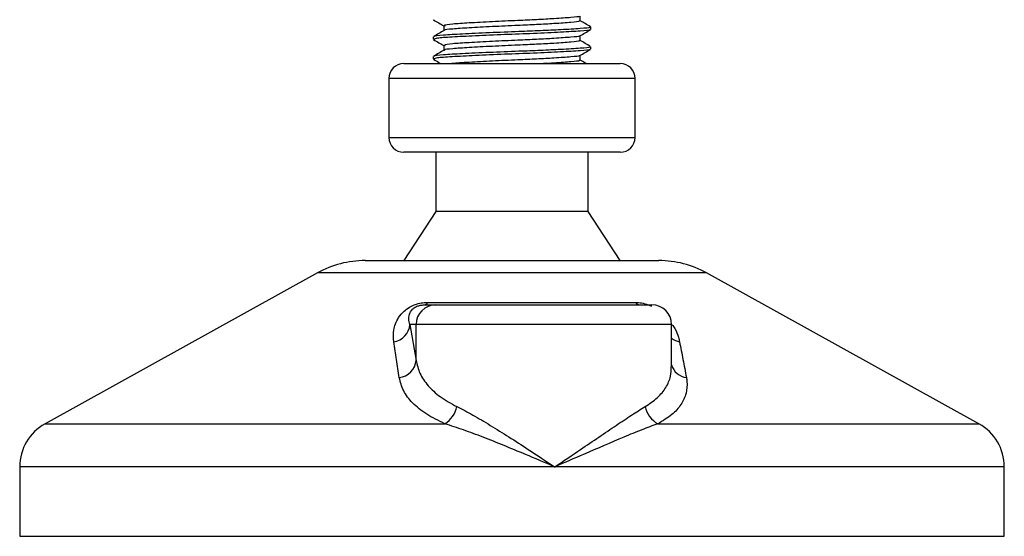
# Model space of a CAD drawing. Header units: millimetres. Extents: x 0 to 420, y 0 to 297.
# Tile 80 of 133: x 206.33 to 210.36, y 193.35 to 195.47. Entities that reach past the tile are written whole.
import ezdxf

# ---------------------------------------------------------------- set-up
doc = ezdxf.new("R2010")
doc.units = ezdxf.units.MM

msp = doc.modelspace()

# ---------------------------------------------------------------- linework, layer by layer
at = {"color": 7, "linetype": 'Continuous', "lineweight": 25}
for p, q in [((208.6263, 195.46455), (208.6263, 195.48421)), ((208.02489, 195.4689), (208.02761, 195.46845)), ((208.06811, 195.44437), (208.06811, 195.42478)), ((208.66998, 195.42927), (208.66998, 195.43936)), ((208.02443, 195.39904), (208.02443, 195.38891)), ((208.6263, 195.38385), (208.6263, 195.40352)), ((208.02489, 195.38821), (208.02761, 195.38776)), ((208.06811, 195.36368), (208.06811, 195.34409)), ((208.66998, 195.34858), (208.66998, 195.35867)), ((208.02443, 195.31834), (208.02443, 195.30822)), ((208.6263, 195.30316), (208.6263, 195.32283)), ((207.90339, 195.28922), (208.79102, 195.28922)), ((208.02489, 195.30751), (208.02761, 195.30707)), ((207.84287, 195.2287), (207.84287, 194.98662)), ((208.85154, 195.2287), (207.84287, 195.2287)), ((208.85154, 194.98662), (208.85154, 195.2287)), ((207.84287, 194.98662), (208.85154, 194.98662)), ((207.90507, 194.9261), (207.90339, 194.9261)), ((208.79102, 194.9261), (207.90507, 194.9261)), ((208.03452, 194.9261), (208.03452, 194.68402)), ((208.65989, 194.68402), (208.65989, 194.9261)), ((208.03452, 194.68402), (207.90339, 194.48228)), ((208.0357, 194.68402), (208.03452, 194.68402)), ((208.65989, 194.68402), (208.0357, 194.68402)), ((208.79102, 194.48228), (208.65989, 194.68402)), ((207.74541, 194.48228), (208.94901, 194.48228)), ((207.54993, 194.43177), (206.43387, 193.81364)), ((209.14449, 194.43177), (207.54993, 194.43177)), ((210.26055, 193.81364), (209.14449, 194.43177)), ((208.00134, 194.31083), (208.85285, 194.31083)), ((207.98803, 194.30072), (208.03451, 194.30072)), ((208.03451, 194.30072), (208.92046, 194.30072)), ((207.92894, 194.22003), (207.95412, 194.07342)), ((207.95412, 194.22003), (207.92894, 194.22003)), ((207.95412, 194.07342), (207.95412, 194.22003)), ((209.00115, 194.22003), (207.95412, 194.22003)), ((209.00115, 194.04721), (209.00115, 194.22003)), ((206.43387, 193.81364), (208.07202, 193.81364)), ((208.94537, 193.81364), (210.26055, 193.81364)), ((206.32988, 193.63717), (206.32988, 193.35258)), ((208.52213, 193.63717), (206.32988, 193.63717)), ((210.36454, 193.63717), (208.52213, 193.63717)), ((210.36454, 193.35258), (210.36454, 193.63717)), ((206.32988, 193.35258), (210.36454, 193.35258))]:
    msp.add_line(p, q, dxfattribs=at)
for centre, radius, start, end in [((207.90339, 195.2287), 0.06052, 90, 180), ((208.79102, 195.2287), 0.06052, 0, 90), ((207.90339, 194.98662), 0.06052, 180, 270), ((208.79102, 194.98662), 0.06052, 270, 0), ((207.74541, 194.07882), 0.40347, 90, 118.97971), ((208.94901, 194.07882), 0.40347, 61.02029, 90), ((207.98546, 194.31793), 0.0174, 278.49257, 335.89592), ((208.87381, 194.32741), 0.02672, 218.34182, 266.79191), ((208.03466, 194.22018), 0.08054, 90.1083, 180.10789), ((208.92046, 194.22003), 0.08069, 0, 90), ((207.85063, 194.22708), 0.07862, 279.07467, 354.85539), ((209.04935, 194.22826), 0.08033, 233.12971, 258.87121), ((207.8757, 194.08105), 0.07879, 276.94193, 354.44804), ((209.07153, 194.07564), 0.07345, 196.64517, 262.38361), ((208.0146, 193.90592), 0.10869, 301.89425, 348.4889), ((208.99145, 193.9019), 0.09956, 190.22117, 242.43176), ((206.53161, 193.63717), 0.20173, 118.97971, 180), ((210.16281, 193.63717), 0.20173, 0, 61.02029)]:
    msp.add_arc(centre, radius, start, end, dxfattribs=at)
for points, knots in [([(208.62248, 195.48342), (208.62279, 195.48319), (208.62526, 195.48128), (208.59159, 195.4782), (208.52925, 195.47359), (208.45031, 195.46923), (208.36328, 195.46537), (208.26442, 195.46102), (208.16836, 195.4557), (208.10028, 195.45126), (208.0667, 195.44731), (208.07158, 195.44501), (208.07288, 195.4444)], [0, 0, 0, 0, 0.0170089, 0.1395429, 0.2651564, 0.3617182, 0.4550083, 0.5789794, 0.7064021, 0.8289037, 0.9545634, 1, 1, 1, 1]), ([(208.02568, 195.46844), (208.03298, 195.46421), (208.04713, 195.45602), (208.06127, 195.44783), (208.06811, 195.44387)], [0, 0, 0, 0, 0.5163558, 1, 1, 1, 1]), ([(208.66422, 195.43936), (208.66568, 195.43868), (208.67075, 195.43631), (208.63089, 195.4328), (208.55752, 195.4282), (208.46649, 195.42384), (208.36578, 195.41998), (208.25147, 195.41563), (208.14037, 195.41031), (208.06166, 195.40587), (208.02284, 195.40193), (208.02844, 195.39964), (208.02991, 195.39904)], [0, 0, 0, 0, 0.0482673, 0.1669875, 0.2886879, 0.3822403, 0.4726264, 0.5927373, 0.7161886, 0.8348774, 0.9566226, 1, 1, 1, 1]), ([(208.62134, 195.46456), (208.62259, 195.46388), (208.62694, 195.46152), (208.59249, 195.45801), (208.52906, 195.45342), (208.45036, 195.44905), (208.36325, 195.4452), (208.26448, 195.44085), (208.16815, 195.43553), (208.10104, 195.43108), (208.06804, 195.42751), (208.07116, 195.42559), (208.07155, 195.42535)], [0, 0, 0, 0, 0.0490909, 0.1710963, 0.2961678, 0.392313, 0.4852006, 0.6086368, 0.7355098, 0.8574829, 0.9826005, 1, 1, 1, 1]), ([(208.66918, 195.44029), (208.66188, 195.44452), (208.64758, 195.4528), (208.63329, 195.46108), (208.6263, 195.46513)], [0, 0, 0, 0, 0.5112595, 1, 1, 1, 1]), ([(208.06907, 195.42533), (208.06176, 195.4211), (208.04715, 195.41264), (208.03254, 195.40418), (208.02523, 195.39995)], [0, 0, 0, 0, 0.4998987, 1, 1, 1, 1]), ([(208.6654, 195.4281), (208.66586, 195.42782), (208.66899, 195.42586), (208.62999, 195.42272), (208.55135, 195.41771), (208.43893, 195.4125), (208.31463, 195.40813), (208.19439, 195.40293), (208.09748, 195.39792), (208.03458, 195.39366), (208.02962, 195.39044), (208.02727, 195.38891)], [0, 0, 0, 0, 0.020946, 0.1431057, 0.2683321, 0.3948123, 0.5164381, 0.6428345, 0.7681974, 0.8902633, 1, 1, 1, 1]), ([(208.62248, 195.40272), (208.62279, 195.40249), (208.62526, 195.40059), (208.59159, 195.39751), (208.52925, 195.3929), (208.45031, 195.38853), (208.36328, 195.38468), (208.26442, 195.38033), (208.16836, 195.37501), (208.10028, 195.37056), (208.0667, 195.36661), (208.07158, 195.36432), (208.07288, 195.36371)], [0, 0, 0, 0, 0.0170089, 0.1395429, 0.2651564, 0.3617182, 0.4550083, 0.5789794, 0.7064021, 0.8289037, 0.9545634, 1, 1, 1, 1]), ([(208.62492, 195.40272), (208.63222, 195.40695), (208.64683, 195.41541), (208.66143, 195.42387), (208.66874, 195.42809)], [0, 0, 0, 0, 0.4999098, 1, 1, 1, 1]), ([(208.02568, 195.38775), (208.03298, 195.38352), (208.04713, 195.37533), (208.06127, 195.36714), (208.06811, 195.36317)], [0, 0, 0, 0, 0.5163558, 1, 1, 1, 1]), ([(208.66422, 195.35867), (208.66568, 195.35798), (208.67075, 195.35561), (208.63089, 195.3521), (208.55752, 195.34751), (208.46649, 195.34314), (208.36578, 195.33929), (208.25147, 195.33494), (208.14037, 195.32962), (208.06166, 195.32517), (208.02284, 195.32123), (208.02844, 195.31894), (208.02991, 195.31834)], [0, 0, 0, 0, 0.0482673, 0.1669875, 0.2886879, 0.3822403, 0.4726264, 0.5927373, 0.7161886, 0.8348774, 0.9566226, 1, 1, 1, 1]), ([(208.62134, 195.38386), (208.62259, 195.38319), (208.62694, 195.38083), (208.59249, 195.37732), (208.52906, 195.37273), (208.45036, 195.36836), (208.36325, 195.3645), (208.26448, 195.36016), (208.16815, 195.35484), (208.10104, 195.35039), (208.06804, 195.34682), (208.07116, 195.34489), (208.07155, 195.34466)], [0, 0, 0, 0, 0.0490909, 0.1710963, 0.2961678, 0.392313, 0.4852006, 0.6086368, 0.7355098, 0.8574829, 0.9826005, 1, 1, 1, 1]), ([(208.66918, 195.3596), (208.66188, 195.36383), (208.64758, 195.37211), (208.63329, 195.38039), (208.6263, 195.38443)], [0, 0, 0, 0, 0.5112595, 1, 1, 1, 1]), ([(208.06907, 195.34464), (208.06176, 195.34041), (208.04715, 195.33194), (208.03254, 195.32348), (208.02523, 195.31925)], [0, 0, 0, 0, 0.4998987, 1, 1, 1, 1]), ([(208.6654, 195.34741), (208.66586, 195.34712), (208.66899, 195.34516), (208.62999, 195.34203), (208.55135, 195.33702), (208.43893, 195.33181), (208.31463, 195.32743), (208.19439, 195.32223), (208.09748, 195.31723), (208.03458, 195.31296), (208.02962, 195.30974), (208.02727, 195.30822)], [0, 0, 0, 0, 0.020946, 0.1431057, 0.2683321, 0.3948123, 0.5164381, 0.6428345, 0.7681974, 0.8902633, 1, 1, 1, 1]), ([(208.62248, 195.32203), (208.62279, 195.3218), (208.62526, 195.3199), (208.59159, 195.31681), (208.52926, 195.3122), (208.45028, 195.30784), (208.36343, 195.30398), (208.26366, 195.29964), (208.17122, 195.29429), (208.11393, 195.29124), (208.10211, 195.28942), (208.10082, 195.28922)], [0, 0, 0, 0, 0.020155, 0.1653535, 0.314201, 0.4286233, 0.5391689, 0.6860702, 0.8370616, 0.9822217, 1, 1, 1, 1]), ([(208.62492, 195.32203), (208.63222, 195.32626), (208.64683, 195.33472), (208.66143, 195.34317), (208.66874, 195.3474)], [0, 0, 0, 0, 0.4999098, 1, 1, 1, 1]), ([(208.02568, 195.30705), (208.03298, 195.30283), (208.04325, 195.29688), (208.05352, 195.29093), (208.05648, 195.28922)], [0, 0, 0, 0, 0.7112717, 1, 1, 1, 1]), ([(208.62134, 195.30317), (208.6226, 195.30249), (208.62698, 195.30013), (208.59203, 195.29664), (208.53729, 195.29251), (208.49063, 195.29001), (208.4757, 195.28922)], [0, 0, 0, 0, 0.138297, 0.4820057, 0.8343523, 1, 1, 1, 1]), ([(208.65138, 195.28922), (208.65001, 195.29001), (208.64165, 195.29485), (208.63329, 195.29969), (208.6263, 195.30374)], [0, 0, 0, 0, 0.1641848, 1, 1, 1, 1]), ([(207.86303, 194.14944), (207.86171, 194.16551), (207.85907, 194.19754), (207.87478, 194.24046), (207.90021, 194.27248), (207.92443, 194.29077), (207.94917, 194.30259), (207.97463, 194.30928), (207.99219, 194.31078), (208.00053, 194.31082), (208.00134, 194.31083)], [0, 0, 0, 0, 0.2791688, 0.5566156, 0.6991027, 0.7915598, 0.8614835, 0.9308082, 0.9932657, 1, 1, 1, 1]), ([(208.85285, 194.31083), (208.86115, 194.3104), (208.87788, 194.30954), (208.90186, 194.30316), (208.91436, 194.29728), (208.91882, 194.29517)], [0, 0, 0, 0, 0.38732997, 0.78115725, 1, 1, 1, 1]), ([(207.92894, 194.22003), (207.92688, 194.22782), (207.92275, 194.24349), (207.92595, 194.26446), (207.93645, 194.28079), (207.94677, 194.28955), (207.95556, 194.29418), (207.96203, 194.29672), (207.96788, 194.29847), (207.97577, 194.30001), (207.98184, 194.30058), (207.98614, 194.30072), (207.98759, 194.30072), (207.98803, 194.30072)], [0, 0, 0, 0, 0.3126385, 0.6283409, 0.7723225, 0.8532102, 0.8895986, 0.904004, 0.9304919, 0.9491875, 0.9821779, 0.994635, 1, 1, 1, 1]), ([(209.00365, 194.21967), (209.00747, 194.21426), (209.01991, 194.19668), (209.02811, 194.17342), (209.03235, 194.15572), (209.03385, 194.14944)], [0, 0, 0, 0, 0.2227088, 0.7244469, 1, 1, 1, 1]), ([(207.88522, 194.00283), (207.88149, 194.02741), (207.87399, 194.07678), (207.86669, 194.12515), (207.86303, 194.14944)], [0, 0, 0, 0, 0.497852, 1, 1, 1, 1]), ([(209.03385, 194.14944), (209.03856, 194.12536), (209.04801, 194.07699), (209.05719, 194.02762), (209.06179, 194.00283)], [0, 0, 0, 0, 0.4978543, 1, 1, 1, 1]), ([(207.95412, 194.07342), (207.9583, 194.05556), (207.96678, 194.01937), (208.00097, 193.96958), (208.05038, 193.92316), (208.09727, 193.89735), (208.1211, 193.88423)], [0, 0, 0, 0, 0.2465936, 0.4996913, 0.7457356, 1, 1, 1, 1]), ([(208.89347, 193.88423), (208.91088, 193.89594), (208.94623, 193.91973), (208.97947, 193.96189), (208.99875, 194.00448), (208.99953, 194.03406), (208.99987, 194.04721)], [0, 0, 0, 0, 0.259926, 0.5276701, 0.789907, 1, 1, 1, 1]), ([(208.07202, 193.81364), (208.04606, 193.82627), (207.9932, 193.85198), (207.9379, 193.89792), (207.8991, 193.94823), (207.88989, 193.98447), (207.88522, 194.00283)], [0, 0, 0, 0, 0.2463531, 0.5014676, 0.7472632, 1, 1, 1, 1]), ([(209.06179, 194.00283), (209.06259, 193.9977), (209.06602, 193.97573), (209.06306, 193.93779), (209.04234, 193.89195), (209.00489, 193.84948), (208.9654, 193.8257), (208.94537, 193.81364)], [0, 0, 0, 0, 0.06999491, 0.29988869, 0.53536004, 0.76429565, 1, 1, 1, 1]), ([(208.1211, 193.88423), (208.14249, 193.87313), (208.18589, 193.85062), (208.25814, 193.80757), (208.33454, 193.76), (208.42281, 193.70307), (208.48591, 193.66134), (208.52181, 193.63737), (208.52213, 193.63717)], [0, 0, 0, 0, 0.17909379, 0.36329072, 0.55050865, 0.74136446, 0.99775371, 1, 1, 1, 1]), ([(208.52213, 193.63717), (208.52244, 193.63737), (208.55834, 193.66134), (208.62007, 193.7029), (208.70398, 193.75985), (208.77412, 193.80722), (208.83872, 193.85047), (208.87523, 193.87298), (208.89347, 193.88423)], [0, 0, 0, 0, 0.0022463, 0.2586377, 0.4477168, 0.6367116, 0.818473, 1, 1, 1, 1]), ([(208.52213, 193.63717), (208.52178, 193.63731), (208.48193, 193.65444), (208.38296, 193.69667), (208.25708, 193.74812), (208.14753, 193.78941), (208.09735, 193.80551), (208.07202, 193.81364)], [0, 0, 0, 0, 0.0022151, 0.258094, 0.6355, 0.8160594, 1, 1, 1, 1]), ([(208.94537, 193.81364), (208.92364, 193.80568), (208.87974, 193.7896), (208.77974, 193.74835), (208.65985, 193.69667), (208.56232, 193.65444), (208.52247, 193.63731), (208.52213, 193.63717)], [0, 0, 0, 0, 0.1804148, 0.3645009, 0.7419063, 0.9977849, 1, 1, 1, 1])]:
    msp.add_open_spline(points, degree=3, knots=knots, dxfattribs=at)

doc.saveas('drawing.dxf')
